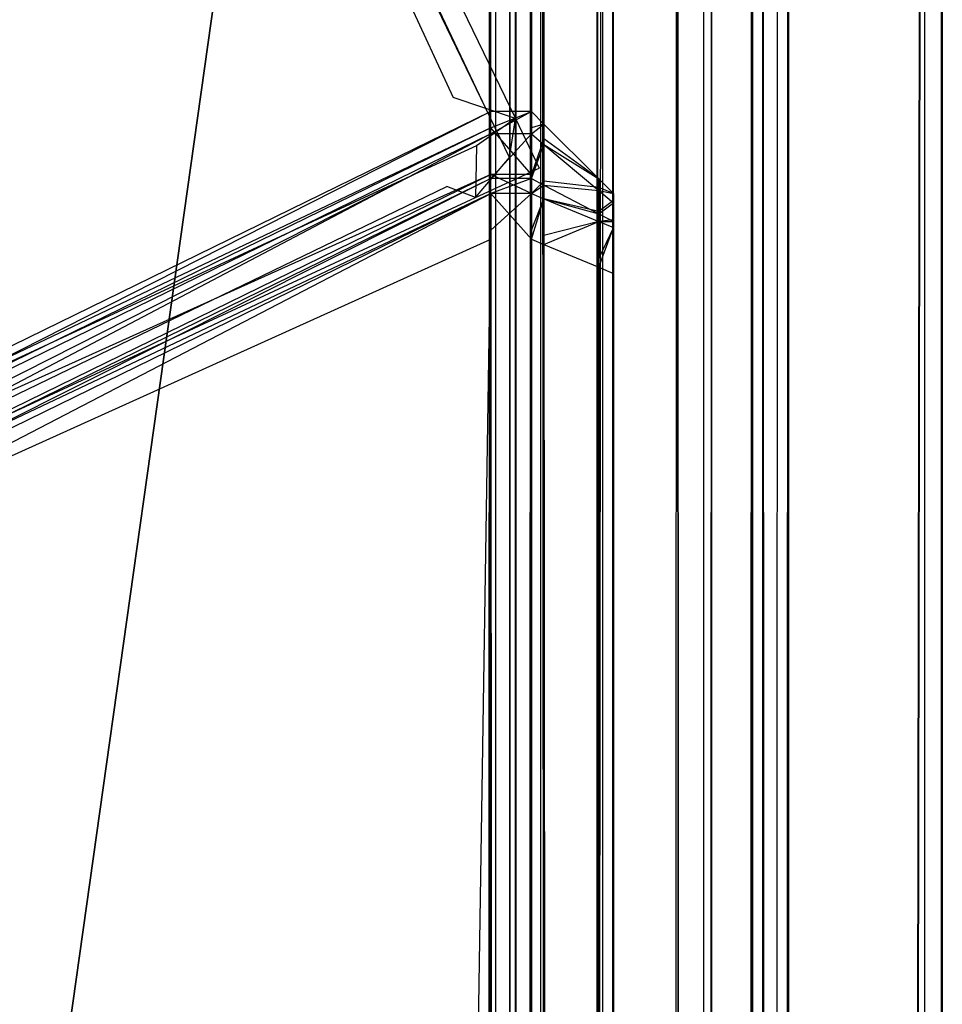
# Model space of a CAD drawing. Extents: x 0 to 0.8, y -0.501 to 0.
# Tile 104 of 109: x 0.79439 to 0.8, y -0.02721 to -0.02122. Entities that reach past the tile are written whole.
import ezdxf

# ---------------------------------------------------------------- set-up
doc = ezdxf.new("R2010")
doc.units = 0
for name, color, linetype in [('L0_KORPUS1_0', 7, 'CONTINUOUS'), ('L11_ABDECKPL_0___REPLACEMTFOREM', 7, 'CONTINUOUS'), ('L17_FL_CHE_5___REPLACEMTFOREMPT', 7, 'CONTINUOUS'), ('L2_KORPUS1_2', 7, 'CONTINUOUS')]:
    doc.layers.add(name, color=color, linetype=linetype)

msp = doc.modelspace()

# ---------------------------------------------------------------- linework, layer by layer
at = {"layer": 'L0_KORPUS1_0', "color": 8}
for points, invisible_edges in [([(0.797088, -0.003856), (0.1, -0.500668), (0.1, -0.003856), (0.797088, -0.003856)], 13), ([(0.1, -0.500668), (0.797088, -0.003856), (0.797091, -0.500668), (0.1, -0.500668)], 10), ([(0.797091, -0.500666, 0.00769), (0.1, -0.003857, 0.00769), (0.1, -0.500666, 0.00769), (0.797091, -0.500666, 0.00769)], 13), ([(0.1, -0.003857, 0.00769), (0.797091, -0.500666, 0.00769), (0.797088, -0.003857, 0.00769), (0.1, -0.003857, 0.00769)], 10), ([(0.797091, -0.500668), (0.797088, -0.003856), (0.797252, -0.003856), (0.797091, -0.500668)], 13), ([(0.797088, -0.003857, 0.00769), (0.797091, -0.500666, 0.00769), (0.797251, -0.003857, 0.00769), (0.797088, -0.003857, 0.00769)], 13), ([(0.797091, -0.500668), (0.797252, -0.003856), (0.797252, -0.500668), (0.797091, -0.500668)], 10), ([(0.797251, -0.003857, 0.00769), (0.797091, -0.500666, 0.00769), (0.797251, -0.500666, 0.00769), (0.797251, -0.003857, 0.00769)], 10), ([(0.797251, -0.003857, 0.00769), (0.797251, -0.500666, 0.00769), (0.797288, -0.500629, 0.00769), (0.797251, -0.003857, 0.00769)], 13), ([(0.797251, -0.003857, 0.00769), (0.797288, -0.500629, 0.00769), (0.797284, -0.003891, 0.00769), (0.797251, -0.003857, 0.00769)], 10), ([(0.797252, -0.500668), (0.797252, -0.003856), (0.797285, -0.003889), (0.797252, -0.500668)], 13), ([(0.797252, -0.500668), (0.797285, -0.003889), (0.797289, -0.500631), (0.797252, -0.500668)], 10), ([(0.797284, -0.003891, 0.00769), (0.797288, -0.500629, 0.00769), (0.797372, -0.003978, 0.00769), (0.797284, -0.003891, 0.00769)], 13), ([(0.797289, -0.500631), (0.797285, -0.003889), (0.797373, -0.003977), (0.797289, -0.500631)], 13), ([(0.797899, -0.003989, 0.007289), (0.797998, -0.500553, 0.00719), (0.797998, -0.003948, 0.00719), (0.797899, -0.003989, 0.007289)], 14), ([(0.797998, -0.003948, 0.0005), (0.797934, -0.500527, 0.000436), (0.797934, -0.003975, 0.000436), (0.797998, -0.003948, 0.0005)], 13), ([(0.797934, -0.500527, 0.000436), (0.797998, -0.003948, 0.0005), (0.797998, -0.500553, 0.0005), (0.797934, -0.500527, 0.000436)], 14), ([(0.797998, -0.500553, 0.000565), (0.797998, -0.003948, 0.007018), (0.797998, -0.500553, 0.007018), (0.797998, -0.500553, 0.000565)], 13), ([(0.797998, -0.003948, 0.007018), (0.797998, -0.500553, 0.000565), (0.797998, -0.003948, 0.000565), (0.797998, -0.003948, 0.007018)], 14), ([(0.797998, -0.500553, 0.007018), (0.797998, -0.003948, 0.00719), (0.797998, -0.500553, 0.00719), (0.797998, -0.500553, 0.007018)], 13), ([(0.797998, -0.003948, 0.00719), (0.797998, -0.500553, 0.007018), (0.797998, -0.003948, 0.007018), (0.797998, -0.003948, 0.00719)], 14), ([(0.797998, -0.500553, 0.0005), (0.797998, -0.003948, 0.000565), (0.797998, -0.500553, 0.000565), (0.797998, -0.500553, 0.0005)], 13), ([(0.797998, -0.003948, 0.000565), (0.797998, -0.500553, 0.0005), (0.797998, -0.003948, 0.0005), (0.797998, -0.003948, 0.000565)], 14), ([(0.797372, -0.003978, 0.00769), (0.797288, -0.500629, 0.00769), (0.797366, -0.500551, 0.00769), (0.797372, -0.003978, 0.00769)], 10), ([(0.797289, -0.500631), (0.797373, -0.003977), (0.797368, -0.500552), (0.797289, -0.500631)], 10), ([(0.797372, -0.003978, 0.00769), (0.797366, -0.500551, 0.00769), (0.797402, -0.500515, 0.00769), (0.797372, -0.003978, 0.00769)], 15), ([(0.797368, -0.500552), (0.797373, -0.003977), (0.797404, -0.500516), (0.797368, -0.500552)], 15), ([(0.797372, -0.003978, 0.00769), (0.797402, -0.500515, 0.00769), (0.797402, -0.004009, 0.00769), (0.797372, -0.003978, 0.00769)], 15), ([(0.797404, -0.500516), (0.797373, -0.003977), (0.797404, -0.004008), (0.797404, -0.500516)], 15), ([(0.797402, -0.004009, 0.00769), (0.797402, -0.500515, 0.00769), (0.797402, -0.500346, 0.00769), (0.797402, -0.004009, 0.00769)], 15), ([(0.797402, -0.004009, 0.00769), (0.797402, -0.500346, 0.00769), (0.797402, -0.004155, 0.00769), (0.797402, -0.004009, 0.00769)], 11), ([(0.797404, -0.500516), (0.797404, -0.004008), (0.797404, -0.004155), (0.797404, -0.500516)], 15), ([(0.797555, -0.004132, 0.007633), (0.797899, -0.500512, 0.007289), (0.797899, -0.003989, 0.007289), (0.797555, -0.004132, 0.007633)], 14), ([(0.797934, -0.003975, 0.000436), (0.797577, -0.500379, 0.000079), (0.797577, -0.004122, 0.000079), (0.797934, -0.003975, 0.000436)], 13), ([(0.797577, -0.500379, 0.000079), (0.797934, -0.003975, 0.000436), (0.797934, -0.500527, 0.000436), (0.797577, -0.500379, 0.000079)], 14), ([(0.797998, -0.500553, 0.00719), (0.797899, -0.003989, 0.007289), (0.797899, -0.500512, 0.007289), (0.797998, -0.500553, 0.00719)], 13), ([(0.797577, -0.004122, 0.000079), (0.797498, -0.500346), (0.797498, -0.004155), (0.797577, -0.004122, 0.000079)], 13), ([(0.797498, -0.500346), (0.797577, -0.004122, 0.000079), (0.797577, -0.500379, 0.000079), (0.797498, -0.500346)], 14), ([(0.797498, -0.004155, 0.00769), (0.797555, -0.50037, 0.007633), (0.797555, -0.004132, 0.007633), (0.797498, -0.004155, 0.00769)], 14), ([(0.797899, -0.500512, 0.007289), (0.797555, -0.004132, 0.007633), (0.797555, -0.50037, 0.007633), (0.797899, -0.500512, 0.007289)], 13), ([(0.797498, -0.500346, 0.00769), (0.797402, -0.004155, 0.00769), (0.797402, -0.500346, 0.00769), (0.797498, -0.500346, 0.00769)], 13), ([(0.797402, -0.004155, 0.00769), (0.797498, -0.500346, 0.00769), (0.797498, -0.004155, 0.00769), (0.797402, -0.004155, 0.00769)], 14), ([(0.797498, -0.004155), (0.797404, -0.500346), (0.797404, -0.004155), (0.797498, -0.004155)], 13), ([(0.797404, -0.500346), (0.797498, -0.004155), (0.797498, -0.500346), (0.797404, -0.500346)], 14), ([(0.797404, -0.500516), (0.797404, -0.004155), (0.797404, -0.500346), (0.797404, -0.500516)], 15), ([(0.797555, -0.50037, 0.007633), (0.797498, -0.004155, 0.00769), (0.797498, -0.500346, 0.00769), (0.797555, -0.50037, 0.007633)], 13)]:
    msp.add_3dface(points, dxfattribs=dict(at, invisible_edges=invisible_edges))
at = {"layer": 'L11_ABDECKPL_0___REPLACEMTFOREM', "color": 39}
for points, invisible_edges in [([(0.728221, -0.499907, 0.603217), (0.798384, -0.001093, 0.603217), (0.724135, -0.001093, 0.603217), (0.728221, -0.499907, 0.603217)], 13), ([(0.798384, -0.00109, 0.591216), (0.728221, -0.49991, 0.591216), (0.728221, -0.00109, 0.591216), (0.798384, -0.00109, 0.591216)], 13), ([(0.728221, -0.49991, 0.591216), (0.798384, -0.00109, 0.591216), (0.798335, -0.49991, 0.591216), (0.728221, -0.49991, 0.591216)], 10), ([(0.798384, -0.001093, 0.603217), (0.728221, -0.499907, 0.603217), (0.798335, -0.499907, 0.603217), (0.798384, -0.001093, 0.603217)], 10), ([(0.798335, -0.49991, 0.591216), (0.798384, -0.00109, 0.591216), (0.798548, -0.49991, 0.591216), (0.798335, -0.49991, 0.591216)], 13), ([(0.798384, -0.001093, 0.603217), (0.798335, -0.499907, 0.603217), (0.798547, -0.499907, 0.603217), (0.798384, -0.001093, 0.603217)], 13), ([(0.798548, -0.49991, 0.591216), (0.798384, -0.00109, 0.591216), (0.798548, -0.00109, 0.591216), (0.798548, -0.49991, 0.591216)], 10), ([(0.798384, -0.001093, 0.603217), (0.798547, -0.499907, 0.603217), (0.798547, -0.001093, 0.603217), (0.798384, -0.001093, 0.603217)], 10), ([(0.798547, -0.001093, 0.603217), (0.798547, -0.499907, 0.603217), (0.798597, -0.001144, 0.603217), (0.798547, -0.001093, 0.603217)], 13), ([(0.798548, -0.49991, 0.591216), (0.798548, -0.00109, 0.591216), (0.7986, -0.001142, 0.591216), (0.798548, -0.49991, 0.591216)], 13), ([(0.798597, -0.001144, 0.603217), (0.798547, -0.499907, 0.603217), (0.798628, -0.499826, 0.603217), (0.798597, -0.001144, 0.603217)], 10), ([(0.798548, -0.49991, 0.591216), (0.7986, -0.001142, 0.591216), (0.79863, -0.499828, 0.591216), (0.798548, -0.49991, 0.591216)], 10), ([(0.798597, -0.001144, 0.603217), (0.798628, -0.499826, 0.603217), (0.798848, -0.001394, 0.603217), (0.798597, -0.001144, 0.603217)], 13), ([(0.79863, -0.499828, 0.591216), (0.7986, -0.001142, 0.591216), (0.79885, -0.001392, 0.591216), (0.79863, -0.499828, 0.591216)], 13), ([(0.799892, -0.499661, 0.592108), (0.8, -0.001243, 0.592216), (0.8, -0.499706, 0.592216), (0.799892, -0.499661, 0.592108)], 13), ([(0.8, -0.001243, 0.592216), (0.799892, -0.499661, 0.592108), (0.799892, -0.001288, 0.592108), (0.8, -0.001243, 0.592216)], 14), ([(0.8, -0.001243, 0.602217), (0.799899, -0.499664, 0.602318), (0.8, -0.499706, 0.602217), (0.8, -0.001243, 0.602217)], 13), ([(0.799899, -0.499664, 0.602318), (0.8, -0.001243, 0.602217), (0.799899, -0.001285, 0.602318), (0.799899, -0.499664, 0.602318)], 14), ([(0.8, -0.001243, 0.592216), (0.8, -0.499706, 0.592394), (0.8, -0.499706, 0.592216), (0.8, -0.001243, 0.592216)], 13), ([(0.8, -0.499706, 0.592394), (0.8, -0.001243, 0.592216), (0.8, -0.001243, 0.592394), (0.8, -0.499706, 0.592394)], 14), ([(0.8, -0.001243, 0.592394), (0.8, -0.499706, 0.602079), (0.8, -0.499706, 0.592394), (0.8, -0.001243, 0.592394)], 13), ([(0.8, -0.499706, 0.602079), (0.8, -0.001243, 0.592394), (0.8, -0.001243, 0.602079), (0.8, -0.499706, 0.602079)], 14), ([(0.8, -0.001243, 0.602079), (0.8, -0.499706, 0.602217), (0.8, -0.499706, 0.602079), (0.8, -0.001243, 0.602079)], 13), ([(0.8, -0.499706, 0.602217), (0.8, -0.001243, 0.602079), (0.8, -0.001243, 0.602217), (0.8, -0.499706, 0.602217)], 14), ([(0.79906, -0.499317, 0.591276), (0.799892, -0.001288, 0.592108), (0.799892, -0.499661, 0.592108), (0.79906, -0.499317, 0.591276)], 13), ([(0.799892, -0.001288, 0.592108), (0.79906, -0.499317, 0.591276), (0.79906, -0.001632, 0.591276), (0.799892, -0.001288, 0.592108)], 14), ([(0.799899, -0.001285, 0.602318), (0.79907, -0.499321, 0.603146), (0.799899, -0.499664, 0.602318), (0.799899, -0.001285, 0.602318)], 13), ([(0.79907, -0.499321, 0.603146), (0.799899, -0.001285, 0.602318), (0.79907, -0.001627, 0.603146), (0.79907, -0.499321, 0.603146)], 14), ([(0.798848, -0.001394, 0.603217), (0.798628, -0.499826, 0.603217), (0.798839, -0.499615, 0.603217), (0.798848, -0.001394, 0.603217)], 10), ([(0.79863, -0.499828, 0.591216), (0.79885, -0.001392, 0.591216), (0.798841, -0.499617, 0.591216), (0.79863, -0.499828, 0.591216)], 10), ([(0.798848, -0.001394, 0.603217), (0.798839, -0.499615, 0.603217), (0.798907, -0.499547, 0.603217), (0.798848, -0.001394, 0.603217)], 15), ([(0.798841, -0.499617, 0.591216), (0.79885, -0.001392, 0.591216), (0.79891, -0.499548, 0.591216), (0.798841, -0.499617, 0.591216)], 15), ([(0.798848, -0.001394, 0.603217), (0.798907, -0.499547, 0.603217), (0.798907, -0.001453, 0.603217), (0.798848, -0.001394, 0.603217)], 15), ([(0.79891, -0.499548, 0.591216), (0.79885, -0.001392, 0.591216), (0.79891, -0.001452, 0.591216), (0.79891, -0.499548, 0.591216)], 15), ([(0.798907, -0.001453, 0.603217), (0.798907, -0.499547, 0.603217), (0.798907, -0.499292, 0.603217), (0.798907, -0.001453, 0.603217)], 15), ([(0.798907, -0.001453, 0.603217), (0.798907, -0.499292, 0.603217), (0.798907, -0.001657, 0.603217), (0.798907, -0.001453, 0.603217)], 15), ([(0.79891, -0.499548, 0.591216), (0.79891, -0.001452, 0.591216), (0.79891, -0.001657, 0.591216), (0.79891, -0.499548, 0.591216)], 15), ([(0.799, -0.499292, 0.603217), (0.798907, -0.001657, 0.603217), (0.798907, -0.499292, 0.603217), (0.799, -0.499292, 0.603217)], 13), ([(0.798907, -0.001657, 0.603217), (0.799, -0.499292, 0.603217), (0.799, -0.001657, 0.603217), (0.798907, -0.001657, 0.603217)], 14), ([(0.799, -0.001657, 0.591216), (0.79891, -0.499292, 0.591216), (0.79891, -0.001657, 0.591216), (0.799, -0.001657, 0.591216)], 13), ([(0.79891, -0.499292, 0.591216), (0.799, -0.001657, 0.591216), (0.799, -0.499292, 0.591216), (0.79891, -0.499292, 0.591216)], 14), ([(0.79891, -0.499548, 0.591216), (0.79891, -0.001657, 0.591216), (0.79891, -0.499292, 0.591216), (0.79891, -0.499548, 0.591216)], 15), ([(0.79907, -0.001627, 0.603146), (0.799, -0.499292, 0.603217), (0.79907, -0.499321, 0.603146), (0.79907, -0.001627, 0.603146)], 13), ([(0.799, -0.499292, 0.603217), (0.79907, -0.001627, 0.603146), (0.799, -0.001657, 0.603217), (0.799, -0.499292, 0.603217)], 14), ([(0.799, -0.499292, 0.591216), (0.79906, -0.001632, 0.591276), (0.79906, -0.499317, 0.591276), (0.799, -0.499292, 0.591216)], 13), ([(0.79906, -0.001632, 0.591276), (0.799, -0.499292, 0.591216), (0.799, -0.001657, 0.591216), (0.79906, -0.001632, 0.591276)], 14)]:
    msp.add_3dface(points, dxfattribs=dict(at, invisible_edges=invisible_edges))
at = {"layer": 'L17_FL_CHE_5___REPLACEMTFOREMPT', "color": 8}
for points, invisible_edges in [([(0.789234, -0.025831, 0.006922), (0.789471, -0.005676, 0.006922), (0.796986, -0.022236, 0.006922), (0.789234, -0.025831, 0.006922)], 15), ([(0.796986, -0.022236, 0.006922), (0.789471, -0.005676, 0.006922), (0.789608, -0.005961, 0.006922), (0.796986, -0.022236, 0.006922)], 15), ([(0.789377, -0.005825, 0.591042), (0.789171, -0.025695, 0.591042), (0.796792, -0.022161, 0.591042), (0.789377, -0.005825, 0.591042)], 15), ([(0.789377, -0.005825, 0.591042), (0.796792, -0.022161, 0.591042), (0.789513, -0.006106, 0.591042), (0.789377, -0.005825, 0.591042)], 15), ([(0.797025, -0.021695, 0.591042), (0.789695, -0.005829, 0.591042), (0.789513, -0.006106, 0.591042), (0.797025, -0.021695, 0.591042)], 13), ([(0.789695, -0.005829, 0.006922), (0.797223, -0.021762, 0.006922), (0.789608, -0.005961, 0.006922), (0.789695, -0.005829, 0.006922)], 13), ([(0.796881, -0.02074, 0.589032), (0.789695, -0.005829, 0.590237), (0.797403, -0.021823, 0.590237), (0.796881, -0.02074, 0.589032)], 13), ([(0.789695, -0.005829, 0.007135), (0.796881, -0.02074, 0.00834), (0.797403, -0.021823, 0.007135), (0.789695, -0.005829, 0.007135)], 13), ([(0.797403, -0.021823, 0.590237), (0.789695, -0.005829, 0.591042), (0.797403, -0.021823, 0.591042), (0.797403, -0.021823, 0.590237)], 13), ([(0.789695, -0.005829, 0.591042), (0.797403, -0.021823, 0.590237), (0.789695, -0.005829, 0.590237), (0.789695, -0.005829, 0.591042)], 14), ([(0.789695, -0.005829, 0.591042), (0.797025, -0.021695, 0.591042), (0.797403, -0.021823, 0.591042), (0.789695, -0.005829, 0.591042)], 14), ([(0.797223, -0.021762, 0.006922), (0.789695, -0.005829, 0.006922), (0.797403, -0.021823, 0.006922), (0.797223, -0.021762, 0.006922)], 14), ([(0.797403, -0.021823, 0.006922), (0.789695, -0.005829, 0.007135), (0.797403, -0.021823, 0.007135), (0.797403, -0.021823, 0.006922)], 13), ([(0.789695, -0.005829, 0.007135), (0.797403, -0.021823, 0.006922), (0.789695, -0.005829, 0.006922), (0.789695, -0.005829, 0.007135)], 14), ([(0.796986, -0.022236, 0.006922), (0.789608, -0.005961, 0.006922), (0.797223, -0.021762, 0.006922), (0.796986, -0.022236, 0.006922)], 15), ([(0.789513, -0.006106, 0.591042), (0.796792, -0.022161, 0.591042), (0.797025, -0.021695, 0.591042), (0.789513, -0.006106, 0.591042)], 15), ([(0.797403, -0.021823, 0.007135), (0.796881, -0.02074, 0.589032), (0.797403, -0.021823, 0.590237), (0.797403, -0.021823, 0.007135)], 13), ([(0.796881, -0.02074, 0.589032), (0.797403, -0.021823, 0.007135), (0.796881, -0.02074, 0.00834), (0.796881, -0.02074, 0.589032)], 14), ([(0.797025, -0.021695, 0.591042), (0.796792, -0.022161, 0.591042), (0.797166, -0.021988, 0.591042), (0.797025, -0.021695, 0.591042)], 15), ([(0.797166, -0.021988, 0.591042), (0.797403, -0.021823, 0.591042), (0.797025, -0.021695, 0.591042), (0.797166, -0.021988, 0.591042)], 13), ([(0.796986, -0.022236, 0.006922), (0.797223, -0.021762, 0.006922), (0.797366, -0.022059, 0.006922), (0.796986, -0.022236, 0.006922)], 15), ([(0.797403, -0.021823, 0.006922), (0.797366, -0.022059, 0.006922), (0.797223, -0.021762, 0.006922), (0.797403, -0.021823, 0.006922)], 13), ([(0.797403, -0.021823, 0.591042), (0.797166, -0.021988, 0.591042), (0.797548, -0.022124, 0.591042), (0.797403, -0.021823, 0.591042)], 14), ([(0.797366, -0.022059, 0.006922), (0.797403, -0.021823, 0.006922), (0.797548, -0.022124, 0.006922), (0.797366, -0.022059, 0.006922)], 14), ([(0.797548, -0.022124, 0.006922), (0.797403, -0.021823, 0.007135), (0.797548, -0.022124, 0.007135), (0.797548, -0.022124, 0.006922)], 13), ([(0.797403, -0.021823, 0.007135), (0.797548, -0.022124, 0.006922), (0.797403, -0.021823, 0.006922), (0.797403, -0.021823, 0.007135)], 14), ([(0.797548, -0.022124, 0.007135), (0.797403, -0.021823, 0.590237), (0.797548, -0.022124, 0.590237), (0.797548, -0.022124, 0.007135)], 13), ([(0.797403, -0.021823, 0.590237), (0.797548, -0.022124, 0.007135), (0.797403, -0.021823, 0.007135), (0.797403, -0.021823, 0.590237)], 14), ([(0.797548, -0.022124, 0.590237), (0.797403, -0.021823, 0.591042), (0.797548, -0.022124, 0.591042), (0.797548, -0.022124, 0.590237)], 13), ([(0.797403, -0.021823, 0.591042), (0.797548, -0.022124, 0.590237), (0.797403, -0.021823, 0.590237), (0.797403, -0.021823, 0.591042)], 14), ([(0.797161, -0.022303, 0.591042), (0.797166, -0.021988, 0.591042), (0.796792, -0.022161, 0.591042), (0.797161, -0.022303, 0.591042)], 13), ([(0.797166, -0.021988, 0.591042), (0.797161, -0.022303, 0.591042), (0.797548, -0.022124, 0.591042), (0.797166, -0.021988, 0.591042)], 14), ([(0.797366, -0.022059, 0.006922), (0.797161, -0.022303, 0.006922), (0.796986, -0.022236, 0.006922), (0.797366, -0.022059, 0.006922)], 13), ([(0.797161, -0.022303, 0.006922), (0.797366, -0.022059, 0.006922), (0.797548, -0.022124, 0.006922), (0.797161, -0.022303, 0.006922)], 14), ([(0.789291, -0.025953, 0.591042), (0.796792, -0.022161, 0.591042), (0.789171, -0.025695, 0.591042), (0.789291, -0.025953, 0.591042)], 13), ([(0.796792, -0.022161, 0.591042), (0.789291, -0.025953, 0.591042), (0.797161, -0.022303, 0.591042), (0.796792, -0.022161, 0.591042)], 14), ([(0.797548, -0.022124, 0.006922), (0.797161, -0.022303, 0.007135), (0.797161, -0.022303, 0.006922), (0.797548, -0.022124, 0.006922)], 13), ([(0.797161, -0.022303, 0.007135), (0.797548, -0.022124, 0.006922), (0.797548, -0.022124, 0.007135), (0.797161, -0.022303, 0.007135)], 14), ([(0.797548, -0.022124, 0.590237), (0.797161, -0.022303, 0.591042), (0.797161, -0.022303, 0.590237), (0.797548, -0.022124, 0.590237)], 13), ([(0.797161, -0.022303, 0.591042), (0.797548, -0.022124, 0.590237), (0.797548, -0.022124, 0.591042), (0.797161, -0.022303, 0.591042)], 14), ([(0.797548, -0.022124, 0.007135), (0.797161, -0.022303, 0.590237), (0.797161, -0.022303, 0.007135), (0.797548, -0.022124, 0.007135)], 13), ([(0.797161, -0.022303, 0.590237), (0.797548, -0.022124, 0.007135), (0.797548, -0.022124, 0.590237), (0.797161, -0.022303, 0.590237)], 14), ([(0.796986, -0.022236, 0.006922), (0.789291, -0.025953, 0.006922), (0.789234, -0.025831, 0.006922), (0.796986, -0.022236, 0.006922)], 13), ([(0.789291, -0.025953, 0.006922), (0.796986, -0.022236, 0.006922), (0.797161, -0.022303, 0.006922), (0.789291, -0.025953, 0.006922)], 14), ([(0.797161, -0.022303, 0.007135), (0.789291, -0.025953, 0.590237), (0.789291, -0.025953, 0.007135), (0.797161, -0.022303, 0.007135)], 13), ([(0.789291, -0.025953, 0.590237), (0.797161, -0.022303, 0.007135), (0.797161, -0.022303, 0.590237), (0.789291, -0.025953, 0.590237)], 14), ([(0.797161, -0.022303, 0.590237), (0.789291, -0.025953, 0.591042), (0.789291, -0.025953, 0.590237), (0.797161, -0.022303, 0.590237)], 13), ([(0.789291, -0.025953, 0.591042), (0.797161, -0.022303, 0.590237), (0.797161, -0.022303, 0.591042), (0.789291, -0.025953, 0.591042)], 14), ([(0.797161, -0.022303, 0.006922), (0.789291, -0.025953, 0.007135), (0.789291, -0.025953, 0.006922), (0.797161, -0.022303, 0.006922)], 13), ([(0.789291, -0.025953, 0.007135), (0.797161, -0.022303, 0.006922), (0.797161, -0.022303, 0.007135), (0.789291, -0.025953, 0.007135)], 14)]:
    msp.add_3dface(points, dxfattribs=dict(at, invisible_edges=invisible_edges))
at = {"layer": 'L2_KORPUS1_2', "color": 8}
for points, invisible_edges in [([(0.797254, -0.021879, 0.007522), (0.789885, -0.025382, 0.007621), (0.797254, -0.021779, 0.007621), (0.797254, -0.021879, 0.007522)], 14), ([(0.789885, -0.025519, 0.590261), (0.797254, -0.021779, 0.590124), (0.789885, -0.025382, 0.590124), (0.789885, -0.025519, 0.590261)], 13), ([(0.797254, -0.021779, 0.590124), (0.789885, -0.025519, 0.590261), (0.797254, -0.021916, 0.590261), (0.797254, -0.021779, 0.590124)], 14), ([(0.789885, -0.025382, 0.590124), (0.797254, -0.021779, 0.589853), (0.789885, -0.025382, 0.589853), (0.789885, -0.025382, 0.590124)], 13), ([(0.797254, -0.021779, 0.589853), (0.789885, -0.025382, 0.590124), (0.797254, -0.021779, 0.590124), (0.797254, -0.021779, 0.589853)], 14), ([(0.789885, -0.025382, 0.589853), (0.797254, -0.021779, 0.007872), (0.789885, -0.025382, 0.007872), (0.789885, -0.025382, 0.589853)], 13), ([(0.797254, -0.021779, 0.007872), (0.789885, -0.025382, 0.589853), (0.797254, -0.021779, 0.589853), (0.797254, -0.021779, 0.007872)], 14), ([(0.789885, -0.025382, 0.007872), (0.797254, -0.021779, 0.007621), (0.789885, -0.025382, 0.007621), (0.789885, -0.025382, 0.007872)], 13), ([(0.797254, -0.021779, 0.007621), (0.789885, -0.025382, 0.007872), (0.797254, -0.021779, 0.007872), (0.797254, -0.021779, 0.007621)], 14), ([(0.797254, -0.021779, 0.007872), (0.7975, -0.021779, 0.007621), (0.797254, -0.021779, 0.007621), (0.797254, -0.021779, 0.007872)], 13), ([(0.7975, -0.021779, 0.007621), (0.797254, -0.021779, 0.007872), (0.7975, -0.021779, 0.007872), (0.7975, -0.021779, 0.007621)], 14), ([(0.797254, -0.021779, 0.589853), (0.7975, -0.021779, 0.007872), (0.797254, -0.021779, 0.007872), (0.797254, -0.021779, 0.589853)], 13), ([(0.7975, -0.021779, 0.007872), (0.797254, -0.021779, 0.589853), (0.7975, -0.021779, 0.589853), (0.7975, -0.021779, 0.007872)], 14), ([(0.797254, -0.021779, 0.590124), (0.7975, -0.021779, 0.589853), (0.797254, -0.021779, 0.589853), (0.797254, -0.021779, 0.590124)], 13), ([(0.7975, -0.021779, 0.589853), (0.797254, -0.021779, 0.590124), (0.7975, -0.021779, 0.590124), (0.7975, -0.021779, 0.589853)], 14), ([(0.797254, -0.021916, 0.590261), (0.7975, -0.021779, 0.590124), (0.797254, -0.021779, 0.590124), (0.797254, -0.021916, 0.590261)], 13), ([(0.7975, -0.021779, 0.590124), (0.797254, -0.021916, 0.590261), (0.7975, -0.021916, 0.590261), (0.7975, -0.021779, 0.590124)], 14), ([(0.7975, -0.021779, 0.007621), (0.797254, -0.021879, 0.007522), (0.797254, -0.021779, 0.007621), (0.7975, -0.021779, 0.007621)], 13), ([(0.797254, -0.021879, 0.007522), (0.7975, -0.021779, 0.007621), (0.7975, -0.021879, 0.007522), (0.797254, -0.021879, 0.007522)], 14), ([(0.7975, -0.021916, 0.590261), (0.797576, -0.021856, 0.590092), (0.7975, -0.021779, 0.590124), (0.7975, -0.021916, 0.590261)], 14), ([(0.7975, -0.021779, 0.589853), (0.797576, -0.021856, 0.007903), (0.7975, -0.021779, 0.007872), (0.7975, -0.021779, 0.589853)], 13), ([(0.797576, -0.021856, 0.007903), (0.7975, -0.021779, 0.589853), (0.797576, -0.021856, 0.589821), (0.797576, -0.021856, 0.007903)], 14), ([(0.7975, -0.021779, 0.589853), (0.797576, -0.021856, 0.590092), (0.797576, -0.021856, 0.589821), (0.7975, -0.021779, 0.589853)], 13), ([(0.797576, -0.021856, 0.590092), (0.7975, -0.021779, 0.589853), (0.7975, -0.021779, 0.590124), (0.797576, -0.021856, 0.590092)], 14), ([(0.7975, -0.021779, 0.007872), (0.797576, -0.021856, 0.007653), (0.7975, -0.021779, 0.007621), (0.7975, -0.021779, 0.007872)], 13), ([(0.797576, -0.021856, 0.007653), (0.7975, -0.021779, 0.007872), (0.797576, -0.021856, 0.007903), (0.797576, -0.021856, 0.007653)], 14), ([(0.797576, -0.021856, 0.007653), (0.7975, -0.021879, 0.007522), (0.7975, -0.021779, 0.007621), (0.797576, -0.021856, 0.007653)], 14), ([(0.797576, -0.021856, 0.590092), (0.7975, -0.021916, 0.590261), (0.797576, -0.02198, 0.590217), (0.797576, -0.021856, 0.590092)], 13), ([(0.7975, -0.021879, 0.007522), (0.797576, -0.021856, 0.007653), (0.797576, -0.021946, 0.007562), (0.7975, -0.021879, 0.007522)], 13), ([(0.797576, -0.02198, 0.590217), (0.797911, -0.02219, 0.589954), (0.797576, -0.021856, 0.590092), (0.797576, -0.02198, 0.590217)], 14), ([(0.797911, -0.02219, 0.007791), (0.797576, -0.021946, 0.007562), (0.797576, -0.021856, 0.007653), (0.797911, -0.02219, 0.007791)], 14), ([(0.797576, -0.021856, 0.007903), (0.797911, -0.02219, 0.007791), (0.797576, -0.021856, 0.007653), (0.797576, -0.021856, 0.007903)], 13), ([(0.797911, -0.02219, 0.007791), (0.797576, -0.021856, 0.007903), (0.797911, -0.02219, 0.008042), (0.797911, -0.02219, 0.007791)], 14), ([(0.797576, -0.021856, 0.589821), (0.797911, -0.02219, 0.589954), (0.797911, -0.02219, 0.589683), (0.797576, -0.021856, 0.589821)], 13), ([(0.797911, -0.02219, 0.589954), (0.797576, -0.021856, 0.589821), (0.797576, -0.021856, 0.590092), (0.797911, -0.02219, 0.589954)], 14), ([(0.797576, -0.021856, 0.589821), (0.797911, -0.02219, 0.008042), (0.797576, -0.021856, 0.007903), (0.797576, -0.021856, 0.589821)], 13), ([(0.797911, -0.02219, 0.008042), (0.797576, -0.021856, 0.589821), (0.797911, -0.02219, 0.589683), (0.797911, -0.02219, 0.008042)], 14), ([(0.797254, -0.022162, 0.007238), (0.789885, -0.025481, 0.007522), (0.797254, -0.021879, 0.007522), (0.797254, -0.022162, 0.007238)], 14), ([(0.789885, -0.025382, 0.007621), (0.797254, -0.021879, 0.007522), (0.789885, -0.025481, 0.007522), (0.789885, -0.025382, 0.007621)], 13), ([(0.789885, -0.02579, 0.590532), (0.797254, -0.021916, 0.590261), (0.789885, -0.025519, 0.590261), (0.789885, -0.02579, 0.590532)], 13), ([(0.797254, -0.021916, 0.590261), (0.789885, -0.02579, 0.590532), (0.797254, -0.022188, 0.590532), (0.797254, -0.021916, 0.590261)], 14), ([(0.797254, -0.021879, 0.007522), (0.7975, -0.022162, 0.007238), (0.797254, -0.022162, 0.007238), (0.797254, -0.021879, 0.007522)], 13), ([(0.7975, -0.022162, 0.007238), (0.797254, -0.021879, 0.007522), (0.7975, -0.021879, 0.007522), (0.7975, -0.022162, 0.007238)], 14), ([(0.797254, -0.022188, 0.590532), (0.7975, -0.021916, 0.590261), (0.797254, -0.021916, 0.590261), (0.797254, -0.022188, 0.590532)], 13), ([(0.7975, -0.021916, 0.590261), (0.797254, -0.022188, 0.590532), (0.7975, -0.022188, 0.590532), (0.7975, -0.021916, 0.590261)], 14), ([(0.797576, -0.021946, 0.007562), (0.7975, -0.022162, 0.007238), (0.7975, -0.021879, 0.007522), (0.797576, -0.021946, 0.007562)], 14), ([(0.7975, -0.022188, 0.590532), (0.797576, -0.02198, 0.590217), (0.7975, -0.021916, 0.590261), (0.7975, -0.022188, 0.590532)], 14), ([(0.7975, -0.022162, 0.007238), (0.797576, -0.021946, 0.007562), (0.797576, -0.022204, 0.007304), (0.7975, -0.022162, 0.007238)], 13), ([(0.797576, -0.02198, 0.590217), (0.7975, -0.022188, 0.590532), (0.797576, -0.022227, 0.590464), (0.797576, -0.02198, 0.590217)], 13), ([(0.797911, -0.022241, 0.00774), (0.797576, -0.022204, 0.007304), (0.797576, -0.021946, 0.007562), (0.797911, -0.022241, 0.00774)], 14), ([(0.797576, -0.021946, 0.007562), (0.797911, -0.02219, 0.007791), (0.797911, -0.022241, 0.00774), (0.797576, -0.021946, 0.007562)], 13), ([(0.797911, -0.02219, 0.589954), (0.797576, -0.02198, 0.590217), (0.797911, -0.022261, 0.590025), (0.797911, -0.02219, 0.589954)], 13), ([(0.797576, -0.022227, 0.590464), (0.797911, -0.022261, 0.590025), (0.797576, -0.02198, 0.590217), (0.797576, -0.022227, 0.590464)], 14), ([(0.797254, -0.022279, 0.007121), (0.789885, -0.025765, 0.007238), (0.797254, -0.022162, 0.007238), (0.797254, -0.022279, 0.007121)], 14), ([(0.789885, -0.025481, 0.007522), (0.797254, -0.022162, 0.007238), (0.789885, -0.025765, 0.007238), (0.789885, -0.025481, 0.007522)], 13), ([(0.789885, -0.025882, 0.590624), (0.797254, -0.022188, 0.590532), (0.789885, -0.02579, 0.590532), (0.789885, -0.025882, 0.590624)], 13), ([(0.797254, -0.022188, 0.590532), (0.789885, -0.025882, 0.590624), (0.797254, -0.022279, 0.590624), (0.797254, -0.022188, 0.590532)], 14), ([(0.797254, -0.022162, 0.007238), (0.7975, -0.022279, 0.007121), (0.797254, -0.022279, 0.007121), (0.797254, -0.022162, 0.007238)], 13), ([(0.7975, -0.022279, 0.007121), (0.797254, -0.022162, 0.007238), (0.7975, -0.022162, 0.007238), (0.7975, -0.022279, 0.007121)], 14), ([(0.797254, -0.022279, 0.590624), (0.7975, -0.022188, 0.590532), (0.797254, -0.022188, 0.590532), (0.797254, -0.022279, 0.590624)], 13), ([(0.7975, -0.022188, 0.590532), (0.797254, -0.022279, 0.590624), (0.7975, -0.022279, 0.590624), (0.7975, -0.022188, 0.590532)], 14), ([(0.797576, -0.022204, 0.007304), (0.7975, -0.022279, 0.007121), (0.7975, -0.022162, 0.007238), (0.797576, -0.022204, 0.007304)], 14), ([(0.7975, -0.022279, 0.590624), (0.797576, -0.022227, 0.590464), (0.7975, -0.022188, 0.590532), (0.7975, -0.022279, 0.590624)], 14), ([(0.7975, -0.022279, 0.007121), (0.797576, -0.022204, 0.007304), (0.797576, -0.022311, 0.007197), (0.7975, -0.022279, 0.007121)], 13), ([(0.797911, -0.022388, 0.007593), (0.797576, -0.022311, 0.007197), (0.797576, -0.022204, 0.007304), (0.797911, -0.022388, 0.007593)], 14), ([(0.797576, -0.022204, 0.007304), (0.797911, -0.022241, 0.00774), (0.797911, -0.022388, 0.007593), (0.797576, -0.022204, 0.007304)], 13), ([(0.797911, -0.022261, 0.590025), (0.798, -0.022279, 0.589917), (0.797911, -0.02219, 0.589954), (0.797911, -0.022261, 0.590025)], 14), ([(0.798, -0.022279, 0.007828), (0.797911, -0.022241, 0.00774), (0.797911, -0.02219, 0.007791), (0.798, -0.022279, 0.007828)], 14), ([(0.798, -0.022279, 0.008079), (0.797911, -0.02219, 0.589683), (0.798, -0.022279, 0.589646), (0.798, -0.022279, 0.008079)], 13), ([(0.797911, -0.02219, 0.589683), (0.798, -0.022279, 0.008079), (0.797911, -0.02219, 0.008042), (0.797911, -0.02219, 0.589683)], 14), ([(0.798, -0.022279, 0.589646), (0.797911, -0.02219, 0.589954), (0.798, -0.022279, 0.589917), (0.798, -0.022279, 0.589646)], 13), ([(0.797911, -0.02219, 0.589954), (0.798, -0.022279, 0.589646), (0.797911, -0.02219, 0.589683), (0.797911, -0.02219, 0.589954)], 14), ([(0.798, -0.022279, 0.007828), (0.797911, -0.02219, 0.008042), (0.798, -0.022279, 0.008079), (0.798, -0.022279, 0.007828)], 13), ([(0.797911, -0.02219, 0.008042), (0.798, -0.022279, 0.007828), (0.797911, -0.02219, 0.007791), (0.797911, -0.02219, 0.008042)], 14), ([(0.789885, -0.025765, 0.007238), (0.797254, -0.022279, 0.007121), (0.789885, -0.025882, 0.007121), (0.789885, -0.025765, 0.007238)], 13), ([(0.789885, -0.025882, 0.590624), (0.797254, -0.022557, 0.590624), (0.797254, -0.022279, 0.590624), (0.789885, -0.025882, 0.590624)], 14), ([(0.797254, -0.022279, 0.007121), (0.789885, -0.026105, 0.007121), (0.789885, -0.025882, 0.007121), (0.797254, -0.022279, 0.007121)], 13), ([(0.789885, -0.026105, 0.007121), (0.797254, -0.022279, 0.007121), (0.797254, -0.022502, 0.007121), (0.789885, -0.026105, 0.007121)], 14), ([(0.7975, -0.022279, 0.007121), (0.797254, -0.022502, 0.007121), (0.797254, -0.022279, 0.007121), (0.7975, -0.022279, 0.007121)], 13), ([(0.797254, -0.022502, 0.007121), (0.7975, -0.022279, 0.007121), (0.7975, -0.022502, 0.007121), (0.797254, -0.022502, 0.007121)], 14), ([(0.7975, -0.022557, 0.590624), (0.797254, -0.022279, 0.590624), (0.797254, -0.022557, 0.590624), (0.7975, -0.022557, 0.590624)], 13), ([(0.797254, -0.022279, 0.590624), (0.7975, -0.022557, 0.590624), (0.7975, -0.022279, 0.590624), (0.797254, -0.022279, 0.590624)], 14), ([(0.797576, -0.022227, 0.590464), (0.7975, -0.022279, 0.590624), (0.797576, -0.022311, 0.590548), (0.797576, -0.022227, 0.590464)], 13), ([(0.7975, -0.022557, 0.590624), (0.797576, -0.022311, 0.590548), (0.7975, -0.022279, 0.590624), (0.7975, -0.022557, 0.590624)], 14), ([(0.797576, -0.022311, 0.007197), (0.7975, -0.022502, 0.007121), (0.7975, -0.022279, 0.007121), (0.797576, -0.022311, 0.007197)], 13), ([(0.797911, -0.022261, 0.590025), (0.797576, -0.022227, 0.590464), (0.797911, -0.022402, 0.590166), (0.797911, -0.022261, 0.590025)], 13), ([(0.797576, -0.022311, 0.590548), (0.797911, -0.022402, 0.590166), (0.797576, -0.022227, 0.590464), (0.797576, -0.022311, 0.590548)], 14), ([(0.798, -0.02232, 0.007787), (0.797911, -0.022388, 0.007593), (0.797911, -0.022241, 0.00774), (0.798, -0.02232, 0.007787)], 14), ([(0.797911, -0.022241, 0.00774), (0.798, -0.022279, 0.007828), (0.798, -0.02232, 0.007787), (0.797911, -0.022241, 0.00774)], 13), ([(0.798, -0.022279, 0.589917), (0.797911, -0.022261, 0.590025), (0.798, -0.022336, 0.589973), (0.798, -0.022279, 0.589917)], 13), ([(0.797911, -0.022402, 0.590166), (0.798, -0.022336, 0.589973), (0.797911, -0.022261, 0.590025), (0.797911, -0.022402, 0.590166)], 14), ([(0.798, -0.022336, 0.589973), (0.798, -0.022401, 0.589866), (0.798, -0.022279, 0.589917), (0.798, -0.022336, 0.589973)], 14), ([(0.798, -0.022401, 0.007879), (0.798, -0.022279, 0.008079), (0.798, -0.022401, 0.008079), (0.798, -0.022401, 0.007879)], 13), ([(0.798, -0.022279, 0.008079), (0.798, -0.022401, 0.007879), (0.798, -0.022279, 0.007828), (0.798, -0.022279, 0.008079)], 14), ([(0.798, -0.022401, 0.589646), (0.798, -0.022279, 0.589917), (0.798, -0.022401, 0.589866), (0.798, -0.022401, 0.589646)], 13), ([(0.798, -0.022279, 0.589917), (0.798, -0.022401, 0.589646), (0.798, -0.022279, 0.589646), (0.798, -0.022279, 0.589917)], 14), ([(0.798, -0.022401, 0.007879), (0.798, -0.02232, 0.007787), (0.798, -0.022279, 0.007828), (0.798, -0.022401, 0.007879)], 14), ([(0.798, -0.022401, 0.008079), (0.798, -0.022279, 0.589646), (0.798, -0.022401, 0.589646), (0.798, -0.022401, 0.008079)], 13), ([(0.798, -0.022279, 0.589646), (0.798, -0.022401, 0.008079), (0.798, -0.022279, 0.008079), (0.798, -0.022279, 0.589646)], 14), ([(0.797576, -0.022311, 0.590548), (0.7975, -0.022557, 0.590624), (0.797576, -0.022588, 0.590548), (0.797576, -0.022311, 0.590548)], 13), ([(0.7975, -0.022502, 0.007121), (0.797576, -0.022311, 0.007197), (0.797576, -0.022534, 0.007197), (0.7975, -0.022502, 0.007121)], 14), ([(0.797576, -0.022311, 0.007197), (0.797911, -0.022388, 0.007593), (0.797911, -0.022449, 0.007532), (0.797576, -0.022311, 0.007197)], 13), ([(0.797911, -0.022402, 0.590166), (0.797576, -0.022311, 0.590548), (0.797911, -0.022449, 0.590213), (0.797911, -0.022402, 0.590166)], 13), ([(0.797911, -0.022449, 0.007532), (0.797576, -0.022534, 0.007197), (0.797576, -0.022311, 0.007197), (0.797911, -0.022449, 0.007532)], 14), ([(0.797576, -0.022588, 0.590548), (0.797911, -0.022449, 0.590213), (0.797576, -0.022311, 0.590548), (0.797576, -0.022588, 0.590548)], 14), ([(0.797911, -0.022388, 0.007593), (0.798, -0.02232, 0.007787), (0.798, -0.022438, 0.00767), (0.797911, -0.022388, 0.007593)], 13), ([(0.798, -0.022336, 0.589973), (0.797911, -0.022402, 0.590166), (0.798, -0.022448, 0.590086), (0.798, -0.022336, 0.589973)], 13), ([(0.798, -0.022428, 0.007852), (0.798, -0.022438, 0.00767), (0.798, -0.02232, 0.007787), (0.798, -0.022428, 0.007852)], 14), ([(0.798, -0.02232, 0.007787), (0.798, -0.022401, 0.007879), (0.798, -0.022428, 0.007852), (0.798, -0.02232, 0.007787)], 13), ([(0.798, -0.022401, 0.589866), (0.798, -0.022336, 0.589973), (0.798, -0.022438, 0.589903), (0.798, -0.022401, 0.589866)], 13), ([(0.798, -0.022448, 0.590086), (0.798, -0.022438, 0.589903), (0.798, -0.022336, 0.589973), (0.798, -0.022448, 0.590086)], 14), ([(0.798, -0.022438, 0.00767), (0.797911, -0.022449, 0.007532), (0.797911, -0.022388, 0.007593), (0.798, -0.022438, 0.00767)], 14), ([(0.797576, -0.022534, 0.007197), (0.797911, -0.022449, 0.007532), (0.797911, -0.022672, 0.007532), (0.797576, -0.022534, 0.007197)], 13), ([(0.797911, -0.022449, 0.590213), (0.797576, -0.022588, 0.590548), (0.797911, -0.022727, 0.590213), (0.797911, -0.022449, 0.590213)], 13), ([(0.797911, -0.022449, 0.590213), (0.798, -0.022448, 0.590086), (0.797911, -0.022402, 0.590166), (0.797911, -0.022449, 0.590213)], 14), ([(0.797911, -0.022449, 0.007532), (0.798, -0.022438, 0.00767), (0.798, -0.022486, 0.007621), (0.797911, -0.022449, 0.007532)], 13), ([(0.798, -0.022448, 0.590086), (0.797911, -0.022449, 0.590213), (0.798, -0.022486, 0.590124), (0.798, -0.022448, 0.590086)], 13), ([(0.798, -0.022486, 0.007621), (0.797911, -0.022672, 0.007532), (0.797911, -0.022449, 0.007532), (0.798, -0.022486, 0.007621)], 14), ([(0.797911, -0.022727, 0.590213), (0.798, -0.022486, 0.590124), (0.797911, -0.022449, 0.590213), (0.797911, -0.022727, 0.590213)], 14), ([(0.798, -0.022438, 0.589903), (0.798, -0.022428, 0.007852), (0.798, -0.022401, 0.589866), (0.798, -0.022438, 0.589903)], 15), ([(0.798, -0.022401, 0.589866), (0.798, -0.022428, 0.007852), (0.798, -0.022401, 0.589646), (0.798, -0.022401, 0.589866)], 15), ([(0.798, -0.022401, 0.589646), (0.798, -0.022428, 0.007852), (0.798, -0.022401, 0.008079), (0.798, -0.022401, 0.589646)], 15), ([(0.798, -0.022401, 0.008079), (0.798, -0.022428, 0.007852), (0.798, -0.022401, 0.007879), (0.798, -0.022401, 0.008079)], 11), ([(0.798, -0.022438, 0.00767), (0.798, -0.022428, 0.007852), (0.798, -0.022505, 0.007775), (0.798, -0.022438, 0.00767)], 13), ([(0.798, -0.022438, 0.589903), (0.798, -0.022505, 0.007775), (0.798, -0.022428, 0.007852), (0.798, -0.022438, 0.589903)], 15), ([(0.798, -0.022505, 0.007775), (0.798, -0.022486, 0.007621), (0.798, -0.022438, 0.00767), (0.798, -0.022505, 0.007775)], 14), ([(0.798, -0.022438, 0.589903), (0.798, -0.022448, 0.590086), (0.798, -0.022512, 0.589977), (0.798, -0.022438, 0.589903)], 13), ([(0.798, -0.022512, 0.589977), (0.798, -0.022505, 0.007775), (0.798, -0.022438, 0.589903), (0.798, -0.022512, 0.589977)], 15), ([(0.798, -0.022486, 0.590124), (0.798, -0.022512, 0.589977), (0.798, -0.022448, 0.590086), (0.798, -0.022486, 0.590124)], 14), ([(0.797254, -0.022502, 0.007121), (0.789885, -0.500622, 0.007121), (0.789885, -0.026105, 0.007121), (0.797254, -0.022502, 0.007121)], 13), ([(0.789885, -0.500622, 0.007121), (0.797254, -0.022502, 0.007121), (0.797254, -0.500622, 0.007121), (0.789885, -0.500622, 0.007121)], 14), ([(0.7975, -0.022502, 0.007121), (0.797254, -0.500622, 0.007121), (0.797254, -0.022502, 0.007121), (0.7975, -0.022502, 0.007121)], 13), ([(0.797254, -0.500622, 0.007121), (0.7975, -0.022502, 0.007121), (0.7975, -0.500622, 0.007121), (0.797254, -0.500622, 0.007121)], 14), ([(0.797576, -0.022534, 0.007197), (0.7975, -0.500622, 0.007121), (0.7975, -0.022502, 0.007121), (0.797576, -0.022534, 0.007197)], 13), ([(0.797911, -0.022672, 0.007532), (0.798, -0.022486, 0.007621), (0.798, -0.022709, 0.007621), (0.797911, -0.022672, 0.007532)], 13), ([(0.798, -0.022486, 0.590124), (0.797911, -0.022727, 0.590213), (0.798, -0.022764, 0.590124), (0.798, -0.022486, 0.590124)], 13), ([(0.798, -0.022486, 0.007621), (0.798, -0.022505, 0.007775), (0.798, -0.022537, 0.007743), (0.798, -0.022486, 0.007621)], 13), ([(0.798, -0.022537, 0.007743), (0.798, -0.022709, 0.007621), (0.798, -0.022486, 0.007621), (0.798, -0.022537, 0.007743)], 14), ([(0.798, -0.022512, 0.589977), (0.798, -0.022486, 0.590124), (0.798, -0.022537, 0.590002), (0.798, -0.022512, 0.589977)], 13), ([(0.798, -0.022764, 0.590002), (0.798, -0.022486, 0.590124), (0.798, -0.022764, 0.590124), (0.798, -0.022764, 0.590002)], 13), ([(0.798, -0.022486, 0.590124), (0.798, -0.022764, 0.590002), (0.798, -0.022537, 0.590002), (0.798, -0.022486, 0.590124)], 14), ([(0.798, -0.022512, 0.589977), (0.798, -0.022537, 0.007743), (0.798, -0.022505, 0.007775), (0.798, -0.022512, 0.589977)], 15), ([(0.798, -0.022537, 0.590002), (0.798, -0.022537, 0.007743), (0.798, -0.022512, 0.589977), (0.798, -0.022537, 0.590002)], 13), ([(0.789885, -0.026159, 0.590624), (0.797254, -0.500574, 0.590624), (0.797254, -0.022557, 0.590624), (0.789885, -0.026159, 0.590624)], 14), ([(0.797254, -0.022557, 0.590624), (0.789885, -0.025882, 0.590624), (0.789885, -0.026159, 0.590624), (0.797254, -0.022557, 0.590624)], 13), ([(0.7975, -0.500574, 0.590624), (0.797254, -0.022557, 0.590624), (0.797254, -0.500574, 0.590624), (0.7975, -0.500574, 0.590624)], 13), ([(0.797254, -0.022557, 0.590624), (0.7975, -0.500574, 0.590624), (0.7975, -0.022557, 0.590624), (0.797254, -0.022557, 0.590624)], 14), ([(0.7975, -0.500622, 0.007121), (0.797576, -0.022534, 0.007197), (0.797576, -0.50059, 0.007197), (0.7975, -0.500622, 0.007121)], 14), ([(0.797576, -0.500542, 0.590548), (0.7975, -0.022557, 0.590624), (0.7975, -0.500574, 0.590624), (0.797576, -0.500542, 0.590548)], 13), ([(0.7975, -0.022557, 0.590624), (0.797576, -0.500542, 0.590548), (0.797576, -0.022588, 0.590548), (0.7975, -0.022557, 0.590624)], 14), ([(0.797576, -0.022534, 0.007197), (0.797911, -0.500452, 0.007532), (0.797576, -0.50059, 0.007197), (0.797576, -0.022534, 0.007197)], 13), ([(0.797911, -0.500452, 0.007532), (0.797576, -0.022534, 0.007197), (0.797911, -0.022672, 0.007532), (0.797911, -0.500452, 0.007532)], 14), ([(0.798, -0.022709, 0.007621), (0.798, -0.022537, 0.007743), (0.798, -0.022709, 0.007743), (0.798, -0.022709, 0.007621)], 13), ([(0.798, -0.022764, 0.590002), (0.798, -0.022709, 0.007743), (0.798, -0.022537, 0.590002), (0.798, -0.022764, 0.590002)], 13), ([(0.798, -0.022537, 0.590002), (0.798, -0.022709, 0.007743), (0.798, -0.022537, 0.007743), (0.798, -0.022537, 0.590002)], 10), ([(0.797911, -0.500404, 0.590213), (0.797576, -0.022588, 0.590548), (0.797576, -0.500542, 0.590548), (0.797911, -0.500404, 0.590213)], 13), ([(0.797576, -0.022588, 0.590548), (0.797911, -0.500404, 0.590213), (0.797911, -0.022727, 0.590213), (0.797576, -0.022588, 0.590548)], 14), ([(0.797911, -0.022672, 0.007532), (0.798, -0.500415, 0.007621), (0.797911, -0.500452, 0.007532), (0.797911, -0.022672, 0.007532)], 13), ([(0.798, -0.500415, 0.007621), (0.797911, -0.022672, 0.007532), (0.798, -0.022709, 0.007621), (0.798, -0.500415, 0.007621)], 14), ([(0.798, -0.500367, 0.590124), (0.797911, -0.022727, 0.590213), (0.797911, -0.500404, 0.590213), (0.798, -0.500367, 0.590124)], 13), ([(0.797911, -0.022727, 0.590213), (0.798, -0.500367, 0.590124), (0.798, -0.022764, 0.590124), (0.797911, -0.022727, 0.590213)], 14), ([(0.798, -0.500415, 0.007621), (0.798, -0.022709, 0.007743), (0.798, -0.500415, 0.007743), (0.798, -0.500415, 0.007621)], 13), ([(0.798, -0.022709, 0.007743), (0.798, -0.500415, 0.007621), (0.798, -0.022709, 0.007621), (0.798, -0.022709, 0.007743)], 14), ([(0.798, -0.500367, 0.590002), (0.798, -0.500415, 0.007743), (0.798, -0.022709, 0.007743), (0.798, -0.500367, 0.590002)], 13), ([(0.798, -0.500367, 0.590002), (0.798, -0.022709, 0.007743), (0.798, -0.022764, 0.590002), (0.798, -0.500367, 0.590002)], 10), ([(0.798, -0.500367, 0.590002), (0.798, -0.022764, 0.590124), (0.798, -0.500367, 0.590124), (0.798, -0.500367, 0.590002)], 13), ([(0.798, -0.022764, 0.590124), (0.798, -0.500367, 0.590002), (0.798, -0.022764, 0.590002), (0.798, -0.022764, 0.590124)], 14), ([(0.797254, -0.500574, 0.590624), (0.789885, -0.026159, 0.590624), (0.789885, -0.500574, 0.590624), (0.797254, -0.500574, 0.590624)], 13)]:
    msp.add_3dface(points, dxfattribs=dict(at, invisible_edges=invisible_edges))

doc.saveas('drawing.dxf')
